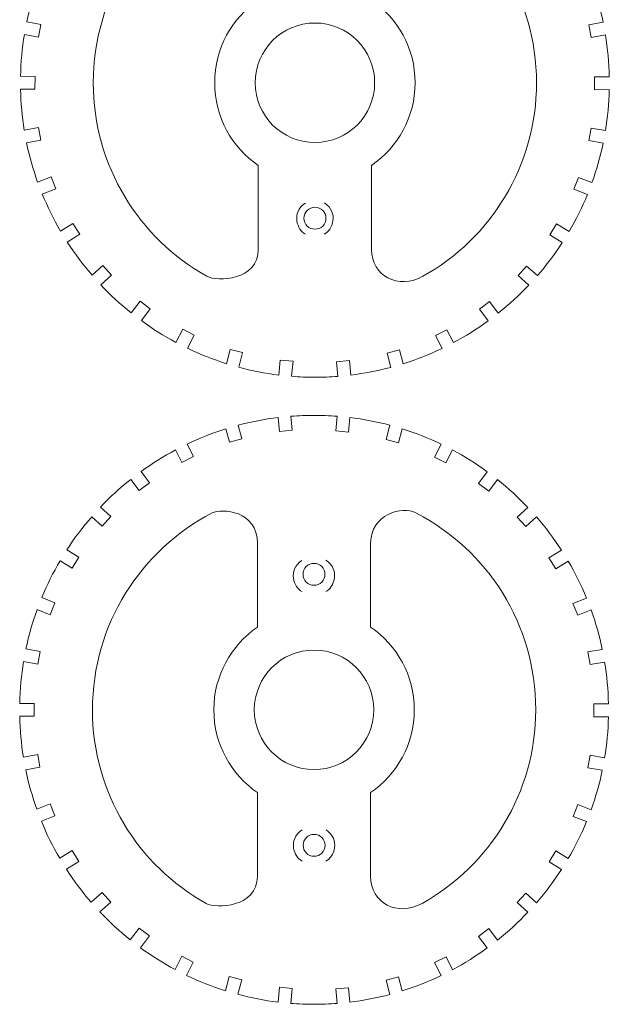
# Model space of a CAD drawing. Header units: centimetres. Extents: x -22.6 to 22.5, y -21.3 to 21.3.
# Tile 3 of 41: x -7 to -2.1, y -21.1 to -13. Entities that reach past the tile are written whole.
import ezdxf

# ---------------------------------------------------------------- set-up
doc = ezdxf.new("R2010")
doc.units = ezdxf.units.CM
doc.header["$MEASUREMENT"] = 0
doc.layers.add('layer 1', color=7, linetype='Continuous')

msp = doc.modelspace()

# ---------------------------------------------------------------- linework, layer by layer
at = {"layer": 'layer 1', "color": 250, "lineweight": 9}
for points, knots in [([(-4.55704, -11.10211), (-4.49346, -11.10211), (-4.43046, -11.10454), (-4.36814, -11.1094), (-4.36814, -11.1094), (-4.36814, -11.1094), (-4.37948, -11.22906), (-4.37948, -11.22906), (-4.37948, -11.22906), (-4.37948, -11.22906), (-4.27454, -11.23899), (-4.27454, -11.23899), (-4.27454, -11.23899), (-4.27454, -11.23899), (-4.26325, -11.1199), (-4.26325, -11.1199), (-4.26325, -11.1199), (-4.15087, -11.13351), (-4.04086, -11.15482), (-3.93377, -11.1833), (-3.93377, -11.1833), (-3.93377, -11.1833), (-3.96479, -11.30029), (-3.96479, -11.30029), (-3.96479, -11.30029), (-3.96479, -11.30029), (-3.8629, -11.32729), (-3.8629, -11.32729), (-3.8629, -11.32729), (-3.8629, -11.32729), (-3.83252, -11.21266), (-3.83252, -11.21266), (-3.83252, -11.21266), (-3.72233, -11.2472), (-3.61557, -11.28943), (-3.51281, -11.3387), (-3.51281, -11.3387), (-3.51281, -11.3387), (-3.5672, -11.44484), (-3.5672, -11.44484), (-3.5672, -11.44484), (-3.5672, -11.44484), (-3.47339, -11.4929), (-3.47339, -11.4929), (-3.47339, -11.4929), (-3.47339, -11.4929), (-3.4188, -11.38637), (-3.4188, -11.38637), (-3.4188, -11.38637), (-3.31966, -11.43933), (-3.22468, -11.49903), (-3.13439, -11.56479), (-3.13439, -11.56479), (-3.13439, -11.56479), (-3.20642, -11.66083), (-3.20642, -11.66083), (-3.20642, -11.66083), (-3.20642, -11.66083), (-3.1221, -11.72407), (-3.1221, -11.72407), (-3.1221, -11.72407), (-3.1221, -11.72407), (-3.05051, -11.62863), (-3.05051, -11.62863), (-3.05051, -11.62863), (-2.96169, -11.69938), (-2.87799, -11.7763), (-2.80001, -11.85867), (-2.80001, -11.85867), (-2.80001, -11.85867), (-2.88832, -11.93761), (-2.88832, -11.93761), (-2.88832, -11.93761), (-2.88832, -11.93761), (-2.81807, -12.01619), (-2.81807, -12.01619), (-2.81807, -12.01619), (-2.81807, -12.01619), (-2.72922, -11.93675), (-2.72922, -11.93675), (-2.72922, -11.93675), (-2.65484, -12.02243), (-2.5864, -12.11339), (-2.52452, -12.209), (-2.52452, -12.209), (-2.52452, -12.209), (-2.62698, -12.27261), (-2.62698, -12.27261), (-2.62698, -12.27261), (-2.62698, -12.27261), (-2.57139, -12.36216), (-2.57139, -12.36216), (-2.57139, -12.36216), (-2.57139, -12.36216), (-2.46918, -12.29871), (-2.46918, -12.29871), (-2.46918, -12.29871), (-2.41211, -12.39591), (-2.36163, -12.49744), (-2.31838, -12.60269), (-2.31838, -12.60269), (-2.31838, -12.60269), (-2.42981, -12.64657), (-2.42981, -12.64657), (-2.42981, -12.64657), (-2.42981, -12.64657), (-2.3912, -12.74464), (-2.3912, -12.74464), (-2.3912, -12.74464), (-2.3912, -12.74464), (-2.28046, -12.70105), (-2.28046, -12.70105), (-2.28046, -12.70105), (-2.24268, -12.80584), (-2.21191, -12.91401), (-2.18876, -13.02496), (-2.18876, -13.02496), (-2.18876, -13.02496), (-2.30693, -13.04605), (-2.30693, -13.04605), (-2.30693, -13.04605), (-2.30693, -13.04605), (-2.2884, -13.14982), (-2.2884, -13.14982), (-2.2884, -13.14982), (-2.2884, -13.14982), (-2.1695, -13.12859), (-2.1695, -13.12859), (-2.1695, -13.12859), (-2.15116, -13.24087), (-2.14053, -13.35578), (-2.13822, -13.4727), (-2.13822, -13.4727), (-2.13822, -13.4727), (-2.2589, -13.47289), (-2.2589, -13.47289), (-2.2589, -13.47289), (-2.2589, -13.47289), (-2.25874, -13.57829), (-2.25874, -13.57829), (-2.25874, -13.57829), (-2.25874, -13.57829), (-2.13846, -13.5781), (-2.13846, -13.5781), (-2.13846, -13.5781), (-2.14109, -13.69236), (-2.15165, -13.80465), (-2.16961, -13.91446), (-2.16961, -13.91446), (-2.16961, -13.91446), (-2.28784, -13.89335), (-2.28784, -13.89335), (-2.28784, -13.89335), (-2.28784, -13.89335), (-2.30637, -13.99712), (-2.30637, -13.99712), (-2.30637, -13.99712), (-2.30637, -13.99712), (-2.18888, -14.01809), (-2.18888, -14.01809), (-2.18888, -14.01809), (-2.21203, -14.12899), (-2.2428, -14.2371), (-2.28058, -14.34185), (-2.28058, -14.34185), (-2.28058, -14.34185), (-2.39064, -14.29852), (-2.39064, -14.29852), (-2.39064, -14.29852), (-2.39064, -14.29852), (-2.42925, -14.3966), (-2.42925, -14.3966), (-2.42925, -14.3966), (-2.42925, -14.3966), (-2.31851, -14.44019), (-2.31851, -14.44019), (-2.31851, -14.44019), (-2.36176, -14.54541), (-2.41221, -14.6469), (-2.46926, -14.74406), (-2.46926, -14.74406), (-2.46926, -14.74406), (-2.57083, -14.681), (-2.57083, -14.681), (-2.57083, -14.681), (-2.57083, -14.681), (-2.62642, -14.77055), (-2.62642, -14.77055), (-2.62642, -14.77055), (-2.62642, -14.77055), (-2.52458, -14.83378), (-2.52458, -14.83378), (-2.52458, -14.83378), (-2.58643, -14.92936), (-2.65484, -15.0203), (-2.72918, -15.10595), (-2.72918, -15.10595), (-2.72918, -15.10595), (-2.81752, -15.02698), (-2.81752, -15.02698), (-2.81752, -15.02698), (-2.81752, -15.02698), (-2.88777, -15.10555), (-2.88777, -15.10555), (-2.88777, -15.10555), (-2.88777, -15.10555), (-2.79997, -15.18404), (-2.79997, -15.18404), (-2.79997, -15.18404), (-2.87792, -15.26638), (-2.96157, -15.34326), (-3.05033, -15.41402), (-3.05033, -15.41402), (-3.05033, -15.41402), (-3.12154, -15.3191), (-3.12154, -15.3191), (-3.12154, -15.3191), (-3.12154, -15.3191), (-3.20586, -15.38234), (-3.20586, -15.38234), (-3.20586, -15.38234), (-3.20586, -15.38234), (-3.13419, -15.47789), (-3.13419, -15.47789), (-3.13419, -15.47789), (-3.22444, -15.54364), (-3.31939, -15.60336), (-3.41849, -15.65632), (-3.41849, -15.65632), (-3.41849, -15.65632), (-3.47283, -15.55027), (-3.47283, -15.55027), (-3.47283, -15.55027), (-3.47283, -15.55027), (-3.56664, -15.59833), (-3.56664, -15.59833), (-3.56664, -15.59833), (-3.56664, -15.59833), (-3.51251, -15.70397), (-3.51251, -15.70397), (-3.51251, -15.70397), (-3.61521, -15.75325), (-3.72193, -15.79552), (-3.83207, -15.83007), (-3.83207, -15.83007), (-3.83207, -15.83007), (-3.86234, -15.71588), (-3.86234, -15.71588), (-3.86234, -15.71588), (-3.86234, -15.71588), (-3.96423, -15.74288), (-3.96423, -15.74288), (-3.96423, -15.74288), (-3.96423, -15.74288), (-3.93335, -15.85938), (-3.93335, -15.85938), (-3.93335, -15.85938), (-4.04041, -15.88787), (-4.15038, -15.90925), (-4.26273, -15.92288), (-4.26273, -15.92288), (-4.26273, -15.92288), (-4.27399, -15.80418), (-4.27399, -15.80418), (-4.27399, -15.80418), (-4.27399, -15.80418), (-4.37892, -15.81411), (-4.37892, -15.81411), (-4.37892, -15.81411), (-4.37892, -15.81411), (-4.36763, -15.93332), (-4.36763, -15.93332), (-4.36763, -15.93332), (-4.43013, -15.93819), (-4.49329, -15.9407), (-4.55704, -15.9407), (-4.55704, -15.9407), (-4.62146, -15.9407), (-4.68529, -15.93816), (-4.74844, -15.93319), (-4.74844, -15.93319), (-4.74844, -15.93319), (-4.73676, -15.8099), (-4.73676, -15.8099), (-4.73676, -15.8099), (-4.73676, -15.8099), (-4.8417, -15.79996), (-4.8417, -15.79996), (-4.8417, -15.79996), (-4.8417, -15.79996), (-4.85332, -15.92263), (-4.85332, -15.92263), (-4.85332, -15.92263), (-4.96587, -15.90883), (-5.07603, -15.88735), (-5.18327, -15.85868), (-5.18327, -15.85868), (-5.18327, -15.85868), (-5.15145, -15.73866), (-5.15145, -15.73866), (-5.15145, -15.73866), (-5.15145, -15.73866), (-5.25334, -15.71166), (-5.25334, -15.71166), (-5.25334, -15.71166), (-5.25334, -15.71166), (-5.28452, -15.82931), (-5.28452, -15.82931), (-5.28452, -15.82931), (-5.39486, -15.79457), (-5.5018, -15.75221), (-5.60468, -15.7027), (-5.60468, -15.7027), (-5.60468, -15.7027), (-5.54904, -15.59412), (-5.54904, -15.59412), (-5.54904, -15.59412), (-5.54904, -15.59412), (-5.64285, -15.54605), (-5.64285, -15.54605), (-5.64285, -15.54605), (-5.64285, -15.54605), (-5.69859, -15.65483), (-5.69859, -15.65483), (-5.69859, -15.65483), (-5.79774, -15.60164), (-5.89276, -15.54174), (-5.98304, -15.47575), (-5.98304, -15.47575), (-5.98304, -15.47575), (-5.90982, -15.37812), (-5.90982, -15.37812), (-5.90982, -15.37812), (-5.90982, -15.37812), (-5.99414, -15.31488), (-5.99414, -15.31488), (-5.99414, -15.31488), (-5.99414, -15.31488), (-6.06679, -15.41173), (-6.06679, -15.41173), (-6.06679, -15.41173), (-6.15554, -15.34075), (-6.23922, -15.26368), (-6.31712, -15.18108), (-6.31712, -15.18108), (-6.31712, -15.18108), (-6.22792, -15.10134), (-6.22792, -15.10134), (-6.22792, -15.10134), (-6.22792, -15.10134), (-6.29817, -15.02276), (-6.29817, -15.02276), (-6.29817, -15.02276), (-6.29817, -15.02276), (-6.38783, -15.10292), (-6.38783, -15.10292), (-6.38783, -15.10292), (-6.46206, -15.01707), (-6.53034, -14.92592), (-6.59206, -14.83015), (-6.59206, -14.83015), (-6.59206, -14.83015), (-6.48926, -14.76634), (-6.48926, -14.76634), (-6.48926, -14.76634), (-6.48926, -14.76634), (-6.54485, -14.67679), (-6.54485, -14.67679), (-6.54485, -14.67679), (-6.54485, -14.67679), (-6.64713, -14.74028), (-6.64713, -14.74028), (-6.64713, -14.74028), (-6.70399, -14.64298), (-6.75422, -14.54135), (-6.79728, -14.43602), (-6.79728, -14.43602), (-6.79728, -14.43602), (-6.68643, -14.39238), (-6.68643, -14.39238), (-6.68643, -14.39238), (-6.68643, -14.39238), (-6.72504, -14.29431), (-6.72504, -14.29431), (-6.72504, -14.29431), (-6.72504, -14.29431), (-6.83503, -14.33761), (-6.83503, -14.33761), (-6.83503, -14.33761), (-6.87258, -14.23281), (-6.90321, -14.12469), (-6.92614, -14.01376), (-6.92614, -14.01376), (-6.92614, -14.01376), (-6.80931, -13.9929), (-6.80931, -13.9929), (-6.80931, -13.9929), (-6.80931, -13.9929), (-6.82784, -13.88914), (-6.82784, -13.88914), (-6.82784, -13.88914), (-6.82784, -13.88914), (-6.9451, -13.91007), (-6.9451, -13.91007), (-6.9451, -13.91007), (-6.96283, -13.80031), (-6.97321, -13.68807), (-6.97567, -13.57389), (-6.97567, -13.57389), (-6.97567, -13.57389), (-6.85694, -13.57407), (-6.85694, -13.57407), (-6.85694, -13.57407), (-6.85694, -13.57407), (-6.85678, -13.46867), (-6.85678, -13.46867), (-6.85678, -13.46867), (-6.85678, -13.46867), (-6.97567, -13.46848), (-6.97567, -13.46848), (-6.97567, -13.46848), (-6.97315, -13.35168), (-6.96229, -13.23696), (-6.94379, -13.1248), (-6.94379, -13.1248), (-6.94379, -13.1248), (-6.82728, -13.1456), (-6.82728, -13.1456), (-6.82728, -13.1456), (-6.82728, -13.1456), (-6.80875, -13.04183), (-6.80875, -13.04183), (-6.80875, -13.04183), (-6.80875, -13.04183), (-6.92442, -13.02119), (-6.92442, -13.02119), (-6.92442, -13.02119), (-6.90115, -12.91047), (-6.87032, -12.8025), (-6.83247, -12.69791), (-6.83247, -12.69791), (-6.83247, -12.69791), (-6.72448, -12.74043), (-6.72448, -12.74043), (-6.72448, -12.74043), (-6.72448, -12.74043), (-6.68587, -12.64235), (-6.68587, -12.64235), (-6.68587, -12.64235), (-6.68587, -12.64235), (-6.79436, -12.59965), (-6.79436, -12.59965), (-6.79436, -12.59965), (-6.75104, -12.49463), (-6.70054, -12.39334), (-6.64349, -12.29637), (-6.64349, -12.29637), (-6.64349, -12.29637), (-6.5443, -12.35795), (-6.5443, -12.35795), (-6.5443, -12.35795), (-6.5443, -12.35795), (-6.4887, -12.2684), (-6.4887, -12.2684), (-6.4887, -12.2684), (-6.4887, -12.2684), (-6.58812, -12.20669), (-6.58812, -12.20669), (-6.58812, -12.20669), (-6.52627, -12.11133), (-6.45791, -12.02055), (-6.38363, -11.93507), (-6.38363, -11.93507), (-6.38363, -11.93507), (-6.29761, -12.01197), (-6.29761, -12.01197), (-6.29761, -12.01197), (-6.29761, -12.01197), (-6.22736, -11.9334), (-6.22736, -11.9334), (-6.22736, -11.9334), (-6.22736, -11.9334), (-6.31276, -11.85704), (-6.31276, -11.85704), (-6.31276, -11.85704), (-6.2349, -11.77493), (-6.15129, -11.69832), (-6.06266, -11.62776), (-6.06266, -11.62776), (-6.06266, -11.62776), (-5.99358, -11.71985), (-5.99358, -11.71985), (-5.99358, -11.71985), (-5.99358, -11.71985), (-5.90926, -11.65661), (-5.90926, -11.65661), (-5.90926, -11.65661), (-5.90926, -11.65661), (-5.97877, -11.56395), (-5.97877, -11.56395), (-5.97877, -11.56395), (-5.88865, -11.49838), (-5.79382, -11.43886), (-5.69489, -11.38602), (-5.69489, -11.38602), (-5.69489, -11.38602), (-5.64229, -11.48869), (-5.64229, -11.48869), (-5.64229, -11.48869), (-5.64229, -11.48869), (-5.54848, -11.44062), (-5.54848, -11.44062), (-5.54848, -11.44062), (-5.54848, -11.44062), (-5.60089, -11.33834), (-5.60089, -11.33834), (-5.60089, -11.33834), (-5.49841, -11.28924), (-5.3919, -11.24713), (-5.28205, -11.21268), (-5.28205, -11.21268), (-5.28205, -11.21268), (-5.25279, -11.32307), (-5.25279, -11.32307), (-5.25279, -11.32307), (-5.25279, -11.32307), (-5.15089, -11.29608), (-5.15089, -11.29608), (-5.15089, -11.29608), (-5.15089, -11.29608), (-5.18075, -11.18345), (-5.18075, -11.18345), (-5.18075, -11.18345), (-5.07389, -11.15503), (-4.96416, -11.13367), (-4.85202, -11.12004), (-4.85202, -11.12004), (-4.85202, -11.12004), (-4.84114, -11.23478), (-4.84114, -11.23478), (-4.84114, -11.23478), (-4.84114, -11.23478), (-4.7362, -11.22484), (-4.7362, -11.22484), (-4.7362, -11.22484), (-4.7362, -11.22484), (-4.74713, -11.1095), (-4.74713, -11.1095), (-4.74713, -11.1095), (-4.68441, -11.10458), (-4.62102, -11.10211), (-4.55704, -11.10211)], [0, 0, 0, 0, 0.0071942, 0.0071942, 0.0071942, 0.0071942, 0.0143885, 0.0143885, 0.0143885, 0.0143885, 0.0215827, 0.0215827, 0.0215827, 0.0215827, 0.028777, 0.028777, 0.028777, 0.028777, 0.0359712, 0.0359712, 0.0359712, 0.0359712, 0.0431655, 0.0431655, 0.0431655, 0.0431655, 0.0503597, 0.0503597, 0.0503597, 0.0503597, 0.057554, 0.057554, 0.057554, 0.057554, 0.0647482, 0.0647482, 0.0647482, 0.0647482, 0.0719424, 0.0719424, 0.0719424, 0.0719424, 0.0791367, 0.0791367, 0.0791367, 0.0791367, 0.0863309, 0.0863309, 0.0863309, 0.0863309, 0.0935252, 0.0935252, 0.0935252, 0.0935252, 0.1007194, 0.1007194, 0.1007194, 0.1007194, 0.1079137, 0.1079137, 0.1079137, 0.1079137, 0.1151079, 0.1151079, 0.1151079, 0.1151079, 0.1223022, 0.1223022, 0.1223022, 0.1223022, 0.1294964, 0.1294964, 0.1294964, 0.1294964, 0.1366906, 0.1366906, 0.1366906, 0.1366906, 0.1438849, 0.1438849, 0.1438849, 0.1438849, 0.1510791, 0.1510791, 0.1510791, 0.1510791, 0.1582734, 0.1582734, 0.1582734, 0.1582734, 0.1654676, 0.1654676, 0.1654676, 0.1654676, 0.1726619, 0.1726619, 0.1726619, 0.1726619, 0.1798561, 0.1798561, 0.1798561, 0.1798561, 0.1870504, 0.1870504, 0.1870504, 0.1870504, 0.1942446, 0.1942446, 0.1942446, 0.1942446, 0.2014388, 0.2014388, 0.2014388, 0.2014388, 0.2086331, 0.2086331, 0.2086331, 0.2086331, 0.2158273, 0.2158273, 0.2158273, 0.2158273, 0.2230216, 0.2230216, 0.2230216, 0.2230216, 0.2302158, 0.2302158, 0.2302158, 0.2302158, 0.2374101, 0.2374101, 0.2374101, 0.2374101, 0.2446043, 0.2446043, 0.2446043, 0.2446043, 0.2517986, 0.2517986, 0.2517986, 0.2517986, 0.2589928, 0.2589928, 0.2589928, 0.2589928, 0.2661871, 0.2661871, 0.2661871, 0.2661871, 0.2733813, 0.2733813, 0.2733813, 0.2733813, 0.2805755, 0.2805755, 0.2805755, 0.2805755, 0.2877698, 0.2877698, 0.2877698, 0.2877698, 0.294964, 0.294964, 0.294964, 0.294964, 0.3021583, 0.3021583, 0.3021583, 0.3021583, 0.3093525, 0.3093525, 0.3093525, 0.3093525, 0.3165468, 0.3165468, 0.3165468, 0.3165468, 0.323741, 0.323741, 0.323741, 0.323741, 0.3309353, 0.3309353, 0.3309353, 0.3309353, 0.3381295, 0.3381295, 0.3381295, 0.3381295, 0.3453237, 0.3453237, 0.3453237, 0.3453237, 0.352518, 0.352518, 0.352518, 0.352518, 0.3597122, 0.3597122, 0.3597122, 0.3597122, 0.3669065, 0.3669065, 0.3669065, 0.3669065, 0.3741007, 0.3741007, 0.3741007, 0.3741007, 0.381295, 0.381295, 0.381295, 0.381295, 0.3884892, 0.3884892, 0.3884892, 0.3884892, 0.3956835, 0.3956835, 0.3956835, 0.3956835, 0.4028777, 0.4028777, 0.4028777, 0.4028777, 0.4100719, 0.4100719, 0.4100719, 0.4100719, 0.4172662, 0.4172662, 0.4172662, 0.4172662, 0.4244604, 0.4244604, 0.4244604, 0.4244604, 0.4316547, 0.4316547, 0.4316547, 0.4316547, 0.4388489, 0.4388489, 0.4388489, 0.4388489, 0.4460432, 0.4460432, 0.4460432, 0.4460432, 0.4532374, 0.4532374, 0.4532374, 0.4532374, 0.4604317, 0.4604317, 0.4604317, 0.4604317, 0.4676259, 0.4676259, 0.4676259, 0.4676259, 0.4748201, 0.4748201, 0.4748201, 0.4748201, 0.4820144, 0.4820144, 0.4820144, 0.4820144, 0.4892086, 0.4892086, 0.4892086, 0.4892086, 0.4964029, 0.4964029, 0.4964029, 0.4964029, 0.5035971, 0.5035971, 0.5035971, 0.5035971, 0.5107914, 0.5107914, 0.5107914, 0.5107914, 0.5179856, 0.5179856, 0.5179856, 0.5179856, 0.5251799, 0.5251799, 0.5251799, 0.5251799, 0.5323741, 0.5323741, 0.5323741, 0.5323741, 0.5395683, 0.5395683, 0.5395683, 0.5395683, 0.5467626, 0.5467626, 0.5467626, 0.5467626, 0.5539568, 0.5539568, 0.5539568, 0.5539568, 0.5611511, 0.5611511, 0.5611511, 0.5611511, 0.5683453, 0.5683453, 0.5683453, 0.5683453, 0.5755396, 0.5755396, 0.5755396, 0.5755396, 0.5827338, 0.5827338, 0.5827338, 0.5827338, 0.5899281, 0.5899281, 0.5899281, 0.5899281, 0.5971223, 0.5971223, 0.5971223, 0.5971223, 0.6043165, 0.6043165, 0.6043165, 0.6043165, 0.6115108, 0.6115108, 0.6115108, 0.6115108, 0.618705, 0.618705, 0.618705, 0.618705, 0.6258993, 0.6258993, 0.6258993, 0.6258993, 0.6330935, 0.6330935, 0.6330935, 0.6330935, 0.6402878, 0.6402878, 0.6402878, 0.6402878, 0.647482, 0.647482, 0.647482, 0.647482, 0.6546763, 0.6546763, 0.6546763, 0.6546763, 0.6618705, 0.6618705, 0.6618705, 0.6618705, 0.6690647, 0.6690647, 0.6690647, 0.6690647, 0.676259, 0.676259, 0.676259, 0.676259, 0.6834532, 0.6834532, 0.6834532, 0.6834532, 0.6906475, 0.6906475, 0.6906475, 0.6906475, 0.6978417, 0.6978417, 0.6978417, 0.6978417, 0.705036, 0.705036, 0.705036, 0.705036, 0.7122302, 0.7122302, 0.7122302, 0.7122302, 0.7194245, 0.7194245, 0.7194245, 0.7194245, 0.7266187, 0.7266187, 0.7266187, 0.7266187, 0.7338129, 0.7338129, 0.7338129, 0.7338129, 0.7410072, 0.7410072, 0.7410072, 0.7410072, 0.7482014, 0.7482014, 0.7482014, 0.7482014, 0.7553957, 0.7553957, 0.7553957, 0.7553957, 0.7625899, 0.7625899, 0.7625899, 0.7625899, 0.7697842, 0.7697842, 0.7697842, 0.7697842, 0.7769784, 0.7769784, 0.7769784, 0.7769784, 0.7841727, 0.7841727, 0.7841727, 0.7841727, 0.7913669, 0.7913669, 0.7913669, 0.7913669, 0.7985612, 0.7985612, 0.7985612, 0.7985612, 0.8057554, 0.8057554, 0.8057554, 0.8057554, 0.8129496, 0.8129496, 0.8129496, 0.8129496, 0.8201439, 0.8201439, 0.8201439, 0.8201439, 0.8273381, 0.8273381, 0.8273381, 0.8273381, 0.8345324, 0.8345324, 0.8345324, 0.8345324, 0.8417266, 0.8417266, 0.8417266, 0.8417266, 0.8489209, 0.8489209, 0.8489209, 0.8489209, 0.8561151, 0.8561151, 0.8561151, 0.8561151, 0.8633094, 0.8633094, 0.8633094, 0.8633094, 0.8705036, 0.8705036, 0.8705036, 0.8705036, 0.8776978, 0.8776978, 0.8776978, 0.8776978, 0.8848921, 0.8848921, 0.8848921, 0.8848921, 0.8920863, 0.8920863, 0.8920863, 0.8920863, 0.8992806, 0.8992806, 0.8992806, 0.8992806, 0.9064748, 0.9064748, 0.9064748, 0.9064748, 0.9136691, 0.9136691, 0.9136691, 0.9136691, 0.9208633, 0.9208633, 0.9208633, 0.9208633, 0.9280576, 0.9280576, 0.9280576, 0.9280576, 0.9352518, 0.9352518, 0.9352518, 0.9352518, 0.942446, 0.942446, 0.942446, 0.942446, 0.9496403, 0.9496403, 0.9496403, 0.9496403, 0.9568345, 0.9568345, 0.9568345, 0.9568345, 0.9640288, 0.9640288, 0.9640288, 0.9640288, 0.971223, 0.971223, 0.971223, 0.971223, 0.9784173, 0.9784173, 0.9784173, 0.9784173, 0.9856115, 0.9856115, 0.9856115, 0.9856115, 1, 1, 1, 1]), ([(-5.02228, -14.89072), (-5.02228, -14.89072), (-5.02228, -14.20102), (-5.02228, -14.20102), (-5.02228, -14.20102), (-5.23869, -14.05274), (-5.38033, -13.80379), (-5.38033, -13.5214), (-5.38033, -13.5214), (-5.38033, -13.23901), (-5.23845, -12.99006), (-5.02203, -12.84179), (-5.02203, -12.84179), (-5.02203, -12.84179), (-5.02203, -12.15339), (-5.02203, -12.15339), (-5.02203, -12.15339), (-5.02203, -11.88375), (-5.31556, -11.86392), (-5.39385, -11.90396), (-5.39385, -11.90396), (-5.97839, -12.20698), (-6.37783, -12.81752), (-6.37783, -13.5214), (-6.37783, -13.5214), (-6.37783, -14.20481), (-6.00146, -14.80024), (-5.44461, -15.11162), (-5.44461, -15.11162), (-5.3603, -15.15826), (-5.02228, -15.14432), (-5.02228, -14.89072)], [0, 0, 0, 0, 0.1111111, 0.1111111, 0.1111111, 0.1111111, 0.2222222, 0.2222222, 0.2222222, 0.2222222, 0.3333333, 0.3333333, 0.3333333, 0.3333333, 0.4444444, 0.4444444, 0.4444444, 0.4444444, 0.5555556, 0.5555556, 0.5555556, 0.5555556, 0.6666667, 0.6666667, 0.6666667, 0.6666667, 0.7777778, 0.7777778, 0.7777778, 0.7777778, 1, 1, 1, 1]), ([(-4.09215, -14.2011), (-4.09215, -14.2011), (-4.09215, -14.89005), (-4.09215, -14.89005), (-4.09215, -14.89005), (-4.09215, -15.10766), (-3.8721, -15.22487), (-3.66911, -15.11129), (-3.66911, -15.11129), (-3.11254, -14.79981), (-2.73624, -14.20459), (-2.73624, -13.5214), (-2.73624, -13.5214), (-2.73624, -12.81774), (-3.13185, -12.20921), (-3.7161, -11.90611), (-3.7161, -11.90611), (-3.8351, -11.83866), (-4.09213, -11.91897), (-4.09213, -12.15051), (-4.09213, -12.15051), (-4.09213, -12.15051), (-4.09213, -12.84172), (-4.09213, -12.84172), (-4.09213, -12.84172), (-3.87566, -12.98999), (-3.73374, -13.23897), (-3.73374, -13.5214), (-3.73374, -13.5214), (-3.73374, -13.80384), (-3.87568, -14.05283), (-4.09215, -14.2011)], [0, 0, 0, 0, 0.1111111, 0.1111111, 0.1111111, 0.1111111, 0.2222222, 0.2222222, 0.2222222, 0.2222222, 0.3333333, 0.3333333, 0.3333333, 0.3333333, 0.4444444, 0.4444444, 0.4444444, 0.4444444, 0.5555556, 0.5555556, 0.5555556, 0.5555556, 0.6666667, 0.6666667, 0.6666667, 0.6666667, 0.7777778, 0.7777778, 0.7777778, 0.7777778, 1, 1, 1, 1]), ([(-4.55704, -13.03061), (-4.82852, -13.03061), (-5.04783, -13.24992), (-5.04783, -13.5214), (-5.04783, -13.5214), (-5.04783, -13.79288), (-4.82852, -14.0122), (-4.55704, -14.0122), (-4.55704, -14.0122), (-4.28556, -14.0122), (-4.06624, -13.79288), (-4.06624, -13.5214), (-4.06624, -13.5214), (-4.06624, -13.24992), (-4.28556, -13.03061), (-4.55704, -13.03061)], [0, 0, 0, 0, 0.2, 0.2, 0.2, 0.2, 0.4, 0.4, 0.4, 0.4, 0.6, 0.6, 0.6, 0.6, 1, 1, 1, 1]), ([(-4.55682, -14.54461), (-4.60653, -14.54461), (-4.64682, -14.5849), (-4.64682, -14.63461), (-4.64682, -14.63461), (-4.64682, -14.68431), (-4.60653, -14.72461), (-4.55682, -14.72461), (-4.55682, -14.72461), (-4.50712, -14.72461), (-4.46682, -14.68431), (-4.46682, -14.63461), (-4.46682, -14.63461), (-4.46682, -14.5849), (-4.50712, -14.54461), (-4.55682, -14.54461)], [0, 0, 0, 0, 0.2, 0.2, 0.2, 0.2, 0.4, 0.4, 0.4, 0.4, 0.6, 0.6, 0.6, 0.6, 1, 1, 1, 1]), ([(-4.56401, -16.25384), (-4.50043, -16.25384), (-4.43743, -16.25627), (-4.37511, -16.26112), (-4.37511, -16.26112), (-4.37511, -16.26112), (-4.38645, -16.38078), (-4.38645, -16.38078), (-4.38645, -16.38078), (-4.38645, -16.38078), (-4.28151, -16.39072), (-4.28151, -16.39072), (-4.28151, -16.39072), (-4.28151, -16.39072), (-4.27022, -16.27163), (-4.27022, -16.27163), (-4.27022, -16.27163), (-4.15784, -16.28524), (-4.04783, -16.30654), (-3.94074, -16.33503), (-3.94074, -16.33503), (-3.94074, -16.33503), (-3.97176, -16.45202), (-3.97176, -16.45202), (-3.97176, -16.45202), (-3.97176, -16.45202), (-3.86987, -16.47902), (-3.86987, -16.47902), (-3.86987, -16.47902), (-3.86987, -16.47902), (-3.83949, -16.36439), (-3.83949, -16.36439), (-3.83949, -16.36439), (-3.7293, -16.39893), (-3.62254, -16.44115), (-3.51978, -16.49043), (-3.51978, -16.49043), (-3.51978, -16.49043), (-3.57417, -16.59656), (-3.57417, -16.59656), (-3.57417, -16.59656), (-3.57417, -16.59656), (-3.48036, -16.64463), (-3.48036, -16.64463), (-3.48036, -16.64463), (-3.48036, -16.64463), (-3.42576, -16.5381), (-3.42576, -16.5381), (-3.42576, -16.5381), (-3.32663, -16.59106), (-3.23165, -16.65076), (-3.14136, -16.71652), (-3.14136, -16.71652), (-3.14136, -16.71652), (-3.21339, -16.81256), (-3.21339, -16.81256), (-3.21339, -16.81256), (-3.21339, -16.81256), (-3.12907, -16.8758), (-3.12907, -16.8758), (-3.12907, -16.8758), (-3.12907, -16.8758), (-3.05747, -16.78036), (-3.05747, -16.78036), (-3.05747, -16.78036), (-2.96866, -16.85111), (-2.88496, -16.92803), (-2.80698, -17.01039), (-2.80698, -17.01039), (-2.80698, -17.01039), (-2.89529, -17.08934), (-2.89529, -17.08934), (-2.89529, -17.08934), (-2.89529, -17.08934), (-2.82504, -17.16792), (-2.82504, -17.16792), (-2.82504, -17.16792), (-2.82504, -17.16792), (-2.73619, -17.08848), (-2.73619, -17.08848), (-2.73619, -17.08848), (-2.66181, -17.17416), (-2.59337, -17.26511), (-2.53149, -17.36073), (-2.53149, -17.36073), (-2.53149, -17.36073), (-2.63395, -17.42434), (-2.63395, -17.42434), (-2.63395, -17.42434), (-2.63395, -17.42434), (-2.57836, -17.51389), (-2.57836, -17.51389), (-2.57836, -17.51389), (-2.57836, -17.51389), (-2.47614, -17.45044), (-2.47614, -17.45044), (-2.47614, -17.45044), (-2.41907, -17.54763), (-2.3686, -17.64917), (-2.32535, -17.75442), (-2.32535, -17.75442), (-2.32535, -17.75442), (-2.43678, -17.7983), (-2.43678, -17.7983), (-2.43678, -17.7983), (-2.43678, -17.7983), (-2.39817, -17.89637), (-2.39817, -17.89637), (-2.39817, -17.89637), (-2.39817, -17.89637), (-2.28743, -17.85278), (-2.28743, -17.85278), (-2.28743, -17.85278), (-2.24965, -17.95757), (-2.21888, -18.06573), (-2.19573, -18.17668), (-2.19573, -18.17668), (-2.19573, -18.17668), (-2.3139, -18.19778), (-2.3139, -18.19778), (-2.3139, -18.19778), (-2.3139, -18.19778), (-2.29537, -18.30154), (-2.29537, -18.30154), (-2.29537, -18.30154), (-2.29537, -18.30154), (-2.17647, -18.28032), (-2.17647, -18.28032), (-2.17647, -18.28032), (-2.15813, -18.3926), (-2.1475, -18.50751), (-2.14519, -18.62443), (-2.14519, -18.62443), (-2.14519, -18.62443), (-2.26587, -18.62461), (-2.26587, -18.62461), (-2.26587, -18.62461), (-2.26587, -18.62461), (-2.26571, -18.73002), (-2.26571, -18.73002), (-2.26571, -18.73002), (-2.26571, -18.73002), (-2.14543, -18.72983), (-2.14543, -18.72983), (-2.14543, -18.72983), (-2.14806, -18.84409), (-2.15862, -18.95638), (-2.17658, -19.06619), (-2.17658, -19.06619), (-2.17658, -19.06619), (-2.29481, -19.04508), (-2.29481, -19.04508), (-2.29481, -19.04508), (-2.29481, -19.04508), (-2.31334, -19.14885), (-2.31334, -19.14885), (-2.31334, -19.14885), (-2.31334, -19.14885), (-2.19585, -19.16982), (-2.19585, -19.16982), (-2.19585, -19.16982), (-2.219, -19.28072), (-2.24977, -19.38883), (-2.28755, -19.49358), (-2.28755, -19.49358), (-2.28755, -19.49358), (-2.39761, -19.45025), (-2.39761, -19.45025), (-2.39761, -19.45025), (-2.39761, -19.45025), (-2.43622, -19.54833), (-2.43622, -19.54833), (-2.43622, -19.54833), (-2.43622, -19.54833), (-2.32548, -19.59192), (-2.32548, -19.59192), (-2.32548, -19.59192), (-2.36873, -19.69714), (-2.41918, -19.79863), (-2.47622, -19.89579), (-2.47622, -19.89579), (-2.47622, -19.89579), (-2.5778, -19.83273), (-2.5778, -19.83273), (-2.5778, -19.83273), (-2.5778, -19.83273), (-2.63339, -19.92228), (-2.63339, -19.92228), (-2.63339, -19.92228), (-2.63339, -19.92228), (-2.53155, -19.98551), (-2.53155, -19.98551), (-2.53155, -19.98551), (-2.5934, -20.08108), (-2.66181, -20.17203), (-2.73615, -20.25768), (-2.73615, -20.25768), (-2.73615, -20.25768), (-2.82448, -20.17871), (-2.82448, -20.17871), (-2.82448, -20.17871), (-2.82448, -20.17871), (-2.89474, -20.25728), (-2.89474, -20.25728), (-2.89474, -20.25728), (-2.89474, -20.25728), (-2.80694, -20.33577), (-2.80694, -20.33577), (-2.80694, -20.33577), (-2.88489, -20.41811), (-2.96854, -20.49499), (-3.0573, -20.56575), (-3.0573, -20.56575), (-3.0573, -20.56575), (-3.12851, -20.47083), (-3.12851, -20.47083), (-3.12851, -20.47083), (-3.12851, -20.47083), (-3.21283, -20.53407), (-3.21283, -20.53407), (-3.21283, -20.53407), (-3.21283, -20.53407), (-3.14116, -20.62962), (-3.14116, -20.62962), (-3.14116, -20.62962), (-3.23141, -20.69537), (-3.32636, -20.75509), (-3.42546, -20.80805), (-3.42546, -20.80805), (-3.42546, -20.80805), (-3.4798, -20.70199), (-3.4798, -20.70199), (-3.4798, -20.70199), (-3.4798, -20.70199), (-3.57361, -20.75006), (-3.57361, -20.75006), (-3.57361, -20.75006), (-3.57361, -20.75006), (-3.51948, -20.8557), (-3.51948, -20.8557), (-3.51948, -20.8557), (-3.62218, -20.90498), (-3.7289, -20.94725), (-3.83904, -20.9818), (-3.83904, -20.9818), (-3.83904, -20.9818), (-3.86931, -20.86761), (-3.86931, -20.86761), (-3.86931, -20.86761), (-3.86931, -20.86761), (-3.9712, -20.8946), (-3.9712, -20.8946), (-3.9712, -20.8946), (-3.9712, -20.8946), (-3.94032, -21.01111), (-3.94032, -21.01111), (-3.94032, -21.01111), (-4.04738, -21.0396), (-4.15734, -21.06097), (-4.2697, -21.07461), (-4.2697, -21.07461), (-4.2697, -21.07461), (-4.28095, -20.9559), (-4.28095, -20.9559), (-4.28095, -20.9559), (-4.28095, -20.9559), (-4.38589, -20.96584), (-4.38589, -20.96584), (-4.38589, -20.96584), (-4.38589, -20.96584), (-4.3746, -21.08505), (-4.3746, -21.08505), (-4.3746, -21.08505), (-4.4371, -21.08992), (-4.50026, -21.09243), (-4.56401, -21.09243), (-4.56401, -21.09243), (-4.62843, -21.09243), (-4.69226, -21.08989), (-4.75541, -21.08491), (-4.75541, -21.08491), (-4.75541, -21.08491), (-4.74373, -20.96162), (-4.74373, -20.96162), (-4.74373, -20.96162), (-4.74373, -20.96162), (-4.84867, -20.95169), (-4.84867, -20.95169), (-4.84867, -20.95169), (-4.84867, -20.95169), (-4.86029, -21.07435), (-4.86029, -21.07435), (-4.86029, -21.07435), (-4.97283, -21.06056), (-5.083, -21.03908), (-5.19024, -21.01041), (-5.19024, -21.01041), (-5.19024, -21.01041), (-5.15842, -20.89039), (-5.15842, -20.89039), (-5.15842, -20.89039), (-5.15842, -20.89039), (-5.26031, -20.86339), (-5.26031, -20.86339), (-5.26031, -20.86339), (-5.26031, -20.86339), (-5.29149, -20.98104), (-5.29149, -20.98104), (-5.29149, -20.98104), (-5.40183, -20.9463), (-5.50877, -20.90394), (-5.61165, -20.85443), (-5.61165, -20.85443), (-5.61165, -20.85443), (-5.55601, -20.74584), (-5.55601, -20.74584), (-5.55601, -20.74584), (-5.55601, -20.74584), (-5.64982, -20.69778), (-5.64982, -20.69778), (-5.64982, -20.69778), (-5.64982, -20.69778), (-5.70556, -20.80656), (-5.70556, -20.80656), (-5.70556, -20.80656), (-5.80471, -20.75337), (-5.89972, -20.69347), (-5.99001, -20.62747), (-5.99001, -20.62747), (-5.99001, -20.62747), (-5.91679, -20.52985), (-5.91679, -20.52985), (-5.91679, -20.52985), (-5.91679, -20.52985), (-6.00111, -20.46661), (-6.00111, -20.46661), (-6.00111, -20.46661), (-6.00111, -20.46661), (-6.07376, -20.56346), (-6.07376, -20.56346), (-6.07376, -20.56346), (-6.16251, -20.49248), (-6.24619, -20.41541), (-6.32409, -20.33281), (-6.32409, -20.33281), (-6.32409, -20.33281), (-6.23488, -20.25307), (-6.23488, -20.25307), (-6.23488, -20.25307), (-6.23488, -20.25307), (-6.30514, -20.17449), (-6.30514, -20.17449), (-6.30514, -20.17449), (-6.30514, -20.17449), (-6.3948, -20.25465), (-6.3948, -20.25465), (-6.3948, -20.25465), (-6.46903, -20.1688), (-6.53731, -20.07765), (-6.59903, -19.98188), (-6.59903, -19.98188), (-6.59903, -19.98188), (-6.49623, -19.91807), (-6.49623, -19.91807), (-6.49623, -19.91807), (-6.49623, -19.91807), (-6.55182, -19.82852), (-6.55182, -19.82852), (-6.55182, -19.82852), (-6.55182, -19.82852), (-6.6541, -19.89201), (-6.6541, -19.89201), (-6.6541, -19.89201), (-6.71096, -19.79471), (-6.76119, -19.69308), (-6.80424, -19.58775), (-6.80424, -19.58775), (-6.80424, -19.58775), (-6.6934, -19.54411), (-6.6934, -19.54411), (-6.6934, -19.54411), (-6.6934, -19.54411), (-6.73201, -19.44604), (-6.73201, -19.44604), (-6.73201, -19.44604), (-6.73201, -19.44604), (-6.842, -19.48934), (-6.842, -19.48934), (-6.842, -19.48934), (-6.87955, -19.38454), (-6.91018, -19.27642), (-6.93311, -19.16549), (-6.93311, -19.16549), (-6.93311, -19.16549), (-6.81628, -19.14463), (-6.81628, -19.14463), (-6.81628, -19.14463), (-6.81628, -19.14463), (-6.83481, -19.04086), (-6.83481, -19.04086), (-6.83481, -19.04086), (-6.83481, -19.04086), (-6.95207, -19.0618), (-6.95207, -19.0618), (-6.95207, -19.0618), (-6.9698, -18.95203), (-6.98018, -18.83979), (-6.98264, -18.72561), (-6.98264, -18.72561), (-6.98264, -18.72561), (-6.86391, -18.7258), (-6.86391, -18.7258), (-6.86391, -18.7258), (-6.86391, -18.7258), (-6.86375, -18.6204), (-6.86375, -18.6204), (-6.86375, -18.6204), (-6.86375, -18.6204), (-6.98264, -18.62021), (-6.98264, -18.62021), (-6.98264, -18.62021), (-6.98012, -18.50341), (-6.96926, -18.38869), (-6.95076, -18.27653), (-6.95076, -18.27653), (-6.95076, -18.27653), (-6.83425, -18.29733), (-6.83425, -18.29733), (-6.83425, -18.29733), (-6.83425, -18.29733), (-6.81572, -18.19356), (-6.81572, -18.19356), (-6.81572, -18.19356), (-6.81572, -18.19356), (-6.93139, -18.17292), (-6.93139, -18.17292), (-6.93139, -18.17292), (-6.90812, -18.0622), (-6.87729, -17.95423), (-6.83944, -17.84964), (-6.83944, -17.84964), (-6.83944, -17.84964), (-6.73145, -17.89216), (-6.73145, -17.89216), (-6.73145, -17.89216), (-6.73145, -17.89216), (-6.69284, -17.79408), (-6.69284, -17.79408), (-6.69284, -17.79408), (-6.69284, -17.79408), (-6.80133, -17.75138), (-6.80133, -17.75138), (-6.80133, -17.75138), (-6.75801, -17.64636), (-6.70751, -17.54507), (-6.65046, -17.4481), (-6.65046, -17.4481), (-6.65046, -17.4481), (-6.55127, -17.50968), (-6.55127, -17.50968), (-6.55127, -17.50968), (-6.55127, -17.50968), (-6.49567, -17.42013), (-6.49567, -17.42013), (-6.49567, -17.42013), (-6.49567, -17.42013), (-6.59509, -17.35841), (-6.59509, -17.35841), (-6.59509, -17.35841), (-6.53324, -17.26305), (-6.46488, -17.17228), (-6.3906, -17.0868), (-6.3906, -17.0868), (-6.3906, -17.0868), (-6.30458, -17.1637), (-6.30458, -17.1637), (-6.30458, -17.1637), (-6.30458, -17.1637), (-6.23433, -17.08513), (-6.23433, -17.08513), (-6.23433, -17.08513), (-6.23433, -17.08513), (-6.31973, -17.00877), (-6.31973, -17.00877), (-6.31973, -17.00877), (-6.24187, -16.92666), (-6.15826, -16.85005), (-6.06963, -16.77949), (-6.06963, -16.77949), (-6.06963, -16.77949), (-6.00055, -16.87158), (-6.00055, -16.87158), (-6.00055, -16.87158), (-6.00055, -16.87158), (-5.91623, -16.80834), (-5.91623, -16.80834), (-5.91623, -16.80834), (-5.91623, -16.80834), (-5.98574, -16.71568), (-5.98574, -16.71568), (-5.98574, -16.71568), (-5.89561, -16.65011), (-5.80079, -16.59059), (-5.70186, -16.53775), (-5.70186, -16.53775), (-5.70186, -16.53775), (-5.64926, -16.64041), (-5.64926, -16.64041), (-5.64926, -16.64041), (-5.64926, -16.64041), (-5.55545, -16.59235), (-5.55545, -16.59235), (-5.55545, -16.59235), (-5.55545, -16.59235), (-5.60786, -16.49007), (-5.60786, -16.49007), (-5.60786, -16.49007), (-5.50538, -16.44097), (-5.39887, -16.39886), (-5.28902, -16.36441), (-5.28902, -16.36441), (-5.28902, -16.36441), (-5.25976, -16.4748), (-5.25976, -16.4748), (-5.25976, -16.4748), (-5.25976, -16.4748), (-5.15786, -16.4478), (-5.15786, -16.4478), (-5.15786, -16.4478), (-5.15786, -16.4478), (-5.18772, -16.33518), (-5.18772, -16.33518), (-5.18772, -16.33518), (-5.08086, -16.30676), (-4.97113, -16.2854), (-4.85899, -16.27176), (-4.85899, -16.27176), (-4.85899, -16.27176), (-4.84811, -16.3865), (-4.84811, -16.3865), (-4.84811, -16.3865), (-4.84811, -16.3865), (-4.74317, -16.37657), (-4.74317, -16.37657), (-4.74317, -16.37657), (-4.74317, -16.37657), (-4.7541, -16.26123), (-4.7541, -16.26123), (-4.7541, -16.26123), (-4.69138, -16.25631), (-4.62799, -16.25384), (-4.56401, -16.25384)], [0, 0, 0, 0, 0.0071942, 0.0071942, 0.0071942, 0.0071942, 0.0143885, 0.0143885, 0.0143885, 0.0143885, 0.0215827, 0.0215827, 0.0215827, 0.0215827, 0.028777, 0.028777, 0.028777, 0.028777, 0.0359712, 0.0359712, 0.0359712, 0.0359712, 0.0431655, 0.0431655, 0.0431655, 0.0431655, 0.0503597, 0.0503597, 0.0503597, 0.0503597, 0.057554, 0.057554, 0.057554, 0.057554, 0.0647482, 0.0647482, 0.0647482, 0.0647482, 0.0719424, 0.0719424, 0.0719424, 0.0719424, 0.0791367, 0.0791367, 0.0791367, 0.0791367, 0.0863309, 0.0863309, 0.0863309, 0.0863309, 0.0935252, 0.0935252, 0.0935252, 0.0935252, 0.1007194, 0.1007194, 0.1007194, 0.1007194, 0.1079137, 0.1079137, 0.1079137, 0.1079137, 0.1151079, 0.1151079, 0.1151079, 0.1151079, 0.1223022, 0.1223022, 0.1223022, 0.1223022, 0.1294964, 0.1294964, 0.1294964, 0.1294964, 0.1366906, 0.1366906, 0.1366906, 0.1366906, 0.1438849, 0.1438849, 0.1438849, 0.1438849, 0.1510791, 0.1510791, 0.1510791, 0.1510791, 0.1582734, 0.1582734, 0.1582734, 0.1582734, 0.1654676, 0.1654676, 0.1654676, 0.1654676, 0.1726619, 0.1726619, 0.1726619, 0.1726619, 0.1798561, 0.1798561, 0.1798561, 0.1798561, 0.1870504, 0.1870504, 0.1870504, 0.1870504, 0.1942446, 0.1942446, 0.1942446, 0.1942446, 0.2014388, 0.2014388, 0.2014388, 0.2014388, 0.2086331, 0.2086331, 0.2086331, 0.2086331, 0.2158273, 0.2158273, 0.2158273, 0.2158273, 0.2230216, 0.2230216, 0.2230216, 0.2230216, 0.2302158, 0.2302158, 0.2302158, 0.2302158, 0.2374101, 0.2374101, 0.2374101, 0.2374101, 0.2446043, 0.2446043, 0.2446043, 0.2446043, 0.2517986, 0.2517986, 0.2517986, 0.2517986, 0.2589928, 0.2589928, 0.2589928, 0.2589928, 0.2661871, 0.2661871, 0.2661871, 0.2661871, 0.2733813, 0.2733813, 0.2733813, 0.2733813, 0.2805755, 0.2805755, 0.2805755, 0.2805755, 0.2877698, 0.2877698, 0.2877698, 0.2877698, 0.294964, 0.294964, 0.294964, 0.294964, 0.3021583, 0.3021583, 0.3021583, 0.3021583, 0.3093525, 0.3093525, 0.3093525, 0.3093525, 0.3165468, 0.3165468, 0.3165468, 0.3165468, 0.323741, 0.323741, 0.323741, 0.323741, 0.3309353, 0.3309353, 0.3309353, 0.3309353, 0.3381295, 0.3381295, 0.3381295, 0.3381295, 0.3453237, 0.3453237, 0.3453237, 0.3453237, 0.352518, 0.352518, 0.352518, 0.352518, 0.3597122, 0.3597122, 0.3597122, 0.3597122, 0.3669065, 0.3669065, 0.3669065, 0.3669065, 0.3741007, 0.3741007, 0.3741007, 0.3741007, 0.381295, 0.381295, 0.381295, 0.381295, 0.3884892, 0.3884892, 0.3884892, 0.3884892, 0.3956835, 0.3956835, 0.3956835, 0.3956835, 0.4028777, 0.4028777, 0.4028777, 0.4028777, 0.4100719, 0.4100719, 0.4100719, 0.4100719, 0.4172662, 0.4172662, 0.4172662, 0.4172662, 0.4244604, 0.4244604, 0.4244604, 0.4244604, 0.4316547, 0.4316547, 0.4316547, 0.4316547, 0.4388489, 0.4388489, 0.4388489, 0.4388489, 0.4460432, 0.4460432, 0.4460432, 0.4460432, 0.4532374, 0.4532374, 0.4532374, 0.4532374, 0.4604317, 0.4604317, 0.4604317, 0.4604317, 0.4676259, 0.4676259, 0.4676259, 0.4676259, 0.4748201, 0.4748201, 0.4748201, 0.4748201, 0.4820144, 0.4820144, 0.4820144, 0.4820144, 0.4892086, 0.4892086, 0.4892086, 0.4892086, 0.4964029, 0.4964029, 0.4964029, 0.4964029, 0.5035971, 0.5035971, 0.5035971, 0.5035971, 0.5107914, 0.5107914, 0.5107914, 0.5107914, 0.5179856, 0.5179856, 0.5179856, 0.5179856, 0.5251799, 0.5251799, 0.5251799, 0.5251799, 0.5323741, 0.5323741, 0.5323741, 0.5323741, 0.5395683, 0.5395683, 0.5395683, 0.5395683, 0.5467626, 0.5467626, 0.5467626, 0.5467626, 0.5539568, 0.5539568, 0.5539568, 0.5539568, 0.5611511, 0.5611511, 0.5611511, 0.5611511, 0.5683453, 0.5683453, 0.5683453, 0.5683453, 0.5755396, 0.5755396, 0.5755396, 0.5755396, 0.5827338, 0.5827338, 0.5827338, 0.5827338, 0.5899281, 0.5899281, 0.5899281, 0.5899281, 0.5971223, 0.5971223, 0.5971223, 0.5971223, 0.6043165, 0.6043165, 0.6043165, 0.6043165, 0.6115108, 0.6115108, 0.6115108, 0.6115108, 0.618705, 0.618705, 0.618705, 0.618705, 0.6258993, 0.6258993, 0.6258993, 0.6258993, 0.6330935, 0.6330935, 0.6330935, 0.6330935, 0.6402878, 0.6402878, 0.6402878, 0.6402878, 0.647482, 0.647482, 0.647482, 0.647482, 0.6546763, 0.6546763, 0.6546763, 0.6546763, 0.6618705, 0.6618705, 0.6618705, 0.6618705, 0.6690647, 0.6690647, 0.6690647, 0.6690647, 0.676259, 0.676259, 0.676259, 0.676259, 0.6834532, 0.6834532, 0.6834532, 0.6834532, 0.6906475, 0.6906475, 0.6906475, 0.6906475, 0.6978417, 0.6978417, 0.6978417, 0.6978417, 0.705036, 0.705036, 0.705036, 0.705036, 0.7122302, 0.7122302, 0.7122302, 0.7122302, 0.7194245, 0.7194245, 0.7194245, 0.7194245, 0.7266187, 0.7266187, 0.7266187, 0.7266187, 0.7338129, 0.7338129, 0.7338129, 0.7338129, 0.7410072, 0.7410072, 0.7410072, 0.7410072, 0.7482014, 0.7482014, 0.7482014, 0.7482014, 0.7553957, 0.7553957, 0.7553957, 0.7553957, 0.7625899, 0.7625899, 0.7625899, 0.7625899, 0.7697842, 0.7697842, 0.7697842, 0.7697842, 0.7769784, 0.7769784, 0.7769784, 0.7769784, 0.7841727, 0.7841727, 0.7841727, 0.7841727, 0.7913669, 0.7913669, 0.7913669, 0.7913669, 0.7985612, 0.7985612, 0.7985612, 0.7985612, 0.8057554, 0.8057554, 0.8057554, 0.8057554, 0.8129496, 0.8129496, 0.8129496, 0.8129496, 0.8201439, 0.8201439, 0.8201439, 0.8201439, 0.8273381, 0.8273381, 0.8273381, 0.8273381, 0.8345324, 0.8345324, 0.8345324, 0.8345324, 0.8417266, 0.8417266, 0.8417266, 0.8417266, 0.8489209, 0.8489209, 0.8489209, 0.8489209, 0.8561151, 0.8561151, 0.8561151, 0.8561151, 0.8633094, 0.8633094, 0.8633094, 0.8633094, 0.8705036, 0.8705036, 0.8705036, 0.8705036, 0.8776978, 0.8776978, 0.8776978, 0.8776978, 0.8848921, 0.8848921, 0.8848921, 0.8848921, 0.8920863, 0.8920863, 0.8920863, 0.8920863, 0.8992806, 0.8992806, 0.8992806, 0.8992806, 0.9064748, 0.9064748, 0.9064748, 0.9064748, 0.9136691, 0.9136691, 0.9136691, 0.9136691, 0.9208633, 0.9208633, 0.9208633, 0.9208633, 0.9280576, 0.9280576, 0.9280576, 0.9280576, 0.9352518, 0.9352518, 0.9352518, 0.9352518, 0.942446, 0.942446, 0.942446, 0.942446, 0.9496403, 0.9496403, 0.9496403, 0.9496403, 0.9568345, 0.9568345, 0.9568345, 0.9568345, 0.9640288, 0.9640288, 0.9640288, 0.9640288, 0.971223, 0.971223, 0.971223, 0.971223, 0.9784173, 0.9784173, 0.9784173, 0.9784173, 0.9856115, 0.9856115, 0.9856115, 0.9856115, 1, 1, 1, 1]), ([(-5.02925, -20.04245), (-5.02925, -20.04245), (-5.02925, -19.35275), (-5.02925, -19.35275), (-5.02925, -19.35275), (-5.24566, -19.20447), (-5.3873, -18.95552), (-5.3873, -18.67313), (-5.3873, -18.67313), (-5.3873, -18.39073), (-5.24542, -18.14178), (-5.029, -17.99352), (-5.029, -17.99352), (-5.029, -17.99352), (-5.029, -17.30512), (-5.029, -17.30512), (-5.029, -17.30512), (-5.029, -17.03548), (-5.32253, -17.01565), (-5.40081, -17.05569), (-5.40081, -17.05569), (-5.98536, -17.35871), (-6.3848, -17.96924), (-6.3848, -18.67313), (-6.3848, -18.67313), (-6.3848, -19.35654), (-6.00843, -19.95197), (-5.45158, -20.26335), (-5.45158, -20.26335), (-5.36727, -20.30999), (-5.02925, -20.29605), (-5.02925, -20.04245)], [0, 0, 0, 0, 0.1111111, 0.1111111, 0.1111111, 0.1111111, 0.2222222, 0.2222222, 0.2222222, 0.2222222, 0.3333333, 0.3333333, 0.3333333, 0.3333333, 0.4444444, 0.4444444, 0.4444444, 0.4444444, 0.5555556, 0.5555556, 0.5555556, 0.5555556, 0.6666667, 0.6666667, 0.6666667, 0.6666667, 0.7777778, 0.7777778, 0.7777778, 0.7777778, 1, 1, 1, 1]), ([(-4.09912, -19.35283), (-4.09912, -19.35283), (-4.09912, -20.04178), (-4.09912, -20.04178), (-4.09912, -20.04178), (-4.09912, -20.25938), (-3.87907, -20.3766), (-3.67608, -20.26301), (-3.67608, -20.26301), (-3.11951, -19.95154), (-2.74321, -19.35631), (-2.74321, -18.67313), (-2.74321, -18.67313), (-2.74321, -17.96947), (-3.13882, -17.36094), (-3.72307, -17.05783), (-3.72307, -17.05783), (-3.84207, -16.99039), (-4.0991, -17.0707), (-4.0991, -17.30224), (-4.0991, -17.30224), (-4.0991, -17.30224), (-4.0991, -17.99345), (-4.0991, -17.99345), (-4.0991, -17.99345), (-3.88263, -18.14172), (-3.74071, -18.39069), (-3.74071, -18.67313), (-3.74071, -18.67313), (-3.74071, -18.95557), (-3.88265, -19.20456), (-4.09912, -19.35283)], [0, 0, 0, 0, 0.1111111, 0.1111111, 0.1111111, 0.1111111, 0.2222222, 0.2222222, 0.2222222, 0.2222222, 0.3333333, 0.3333333, 0.3333333, 0.3333333, 0.4444444, 0.4444444, 0.4444444, 0.4444444, 0.5555556, 0.5555556, 0.5555556, 0.5555556, 0.6666667, 0.6666667, 0.6666667, 0.6666667, 0.7777778, 0.7777778, 0.7777778, 0.7777778, 1, 1, 1, 1]), ([(-4.56428, -17.46995), (-4.61399, -17.46995), (-4.65428, -17.51024), (-4.65428, -17.55995), (-4.65428, -17.55995), (-4.65428, -17.60965), (-4.61399, -17.64995), (-4.56428, -17.64995), (-4.56428, -17.64995), (-4.51458, -17.64995), (-4.47428, -17.60965), (-4.47428, -17.55995), (-4.47428, -17.55995), (-4.47428, -17.51024), (-4.51458, -17.46995), (-4.56428, -17.46995)], [0, 0, 0, 0, 0.2, 0.2, 0.2, 0.2, 0.4, 0.4, 0.4, 0.4, 0.6, 0.6, 0.6, 0.6, 1, 1, 1, 1]), ([(-4.56401, -18.18234), (-4.83549, -18.18234), (-5.0548, -18.40165), (-5.0548, -18.67313), (-5.0548, -18.67313), (-5.0548, -18.94461), (-4.83549, -19.16393), (-4.56401, -19.16393), (-4.56401, -19.16393), (-4.29253, -19.16393), (-4.07321, -18.94461), (-4.07321, -18.67313), (-4.07321, -18.67313), (-4.07321, -18.40165), (-4.29253, -18.18234), (-4.56401, -18.18234)], [0, 0, 0, 0, 0.2, 0.2, 0.2, 0.2, 0.4, 0.4, 0.4, 0.4, 0.6, 0.6, 0.6, 0.6, 1, 1, 1, 1]), ([(-4.56379, -19.69634), (-4.6135, -19.69634), (-4.65379, -19.73663), (-4.65379, -19.78634), (-4.65379, -19.78634), (-4.65379, -19.83604), (-4.6135, -19.87634), (-4.56379, -19.87634), (-4.56379, -19.87634), (-4.51409, -19.87634), (-4.47379, -19.83604), (-4.47379, -19.78634), (-4.47379, -19.78634), (-4.47379, -19.73663), (-4.51409, -19.69634), (-4.56379, -19.69634)], [0, 0, 0, 0, 0.2, 0.2, 0.2, 0.2, 0.4, 0.4, 0.4, 0.4, 0.6, 0.6, 0.6, 0.6, 1, 1, 1, 1])]:
    msp.add_open_spline(points, degree=3, knots=knots, dxfattribs=at)
for points in [[(-4.63514, -14.50938), (-4.75611, -14.58916), (-4.70136, -14.7336), (-4.63392, -14.76627)], [(-4.47851, -14.50881), (-4.35754, -14.58859), (-4.41229, -14.73303), (-4.47973, -14.7657)], [(-4.66369, -17.4453), (-4.78466, -17.52508), (-4.72991, -17.66952), (-4.66247, -17.70219)], [(-4.46706, -17.44473), (-4.34609, -17.52451), (-4.40084, -17.66895), (-4.46828, -17.70162)], [(-4.66251, -19.66004), (-4.78348, -19.73982), (-4.72873, -19.88426), (-4.66129, -19.91693)], [(-4.46588, -19.65947), (-4.34491, -19.73925), (-4.39966, -19.88369), (-4.4671, -19.91636)]]:
    msp.add_open_spline(points, degree=3, dxfattribs=at)

doc.saveas('drawing.dxf')
